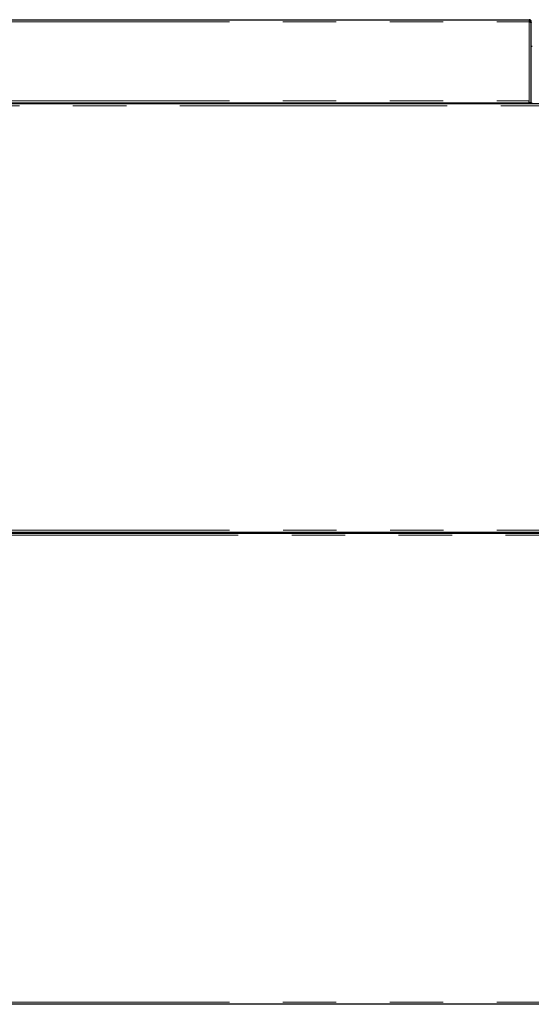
# Model space of a CAD drawing. Header units: millimetres. Extents: x 26 to 239, y 85 to 160.
# Tile 58 of 72: x 152 to 164, y 137 to 160. Entities that reach past the tile are written whole.
import ezdxf

# ---------------------------------------------------------------- set-up
doc = ezdxf.new("R2010")
doc.units = ezdxf.units.MM
doc.linetypes.add('PHANTOM', pattern=[12.7, 6.35, -1.27, 1.27, -1.27, 1.27, -1.27])

msp = doc.modelspace()

# ---------------------------------------------------------------- linework, layer by layer
at = {"color": 7, "linetype": 'Continuous', "lineweight": 25}
for p, q in [((150.527, 160.042), (163.997, 160.042)), ((163.997, 160.042), (163.997, 159.992)), ((164.047, 159.992), (164.022, 159.992)), ((164.022, 159.992), (164.022, 159.987)), ((164.047, 159.977), (164.047, 159.992)), ((164.047, 158.062), (164.047, 159.977)), ((164.067, 159.407), (164.047, 159.407)), ((187.408, 158.041), (150.502, 158.041)), ((150.527, 158.062), (163.997, 158.062)), ((151.925, 158.062), (151.925, 158.041)), ((152.029, 158.062), (152.029, 158.041)), ((152.081, 158.062), (152.081, 158.041)), ((161.873, 158.062), (161.873, 158.041)), ((161.925, 158.062), (161.925, 158.041)), ((162.029, 158.062), (162.029, 158.041)), ((162.081, 158.062), (162.081, 158.041)), ((163.997, 158.062), (163.997, 158.112)), ((164.047, 158.062), (163.997, 158.062)), ((164.047, 158.062), (164.067, 158.062)), ((150.502, 147.862), (187.408, 147.862)), ((150.527, 147.842), (169.787, 147.842)), ((169.787, 136.642), (150.527, 136.642))]:
    msp.add_line(p, q, dxfattribs=at)
at = {"color": 8, "linetype": 'PHANTOM', "lineweight": 18}
for p, q in [((150.527, 159.992), (163.997, 159.992)), ((163.997, 158.112), (163.997, 159.992)), ((150.527, 158.112), (163.997, 158.112)), ((187.453, 157.996), (150.532, 157.996)), ((150.532, 147.907), (187.453, 147.907)), ((169.787, 147.792), (150.527, 147.792)), ((150.527, 136.692), (169.787, 136.692))]:
    msp.add_line(p, q, dxfattribs=at)
at = {"color": 7, "linetype": 'Continuous', "lineweight": 25}
for points, knots in [([(164.047, 159.992), (164.046, 159.997), (164.045, 160.009), (164.036, 160.024), (164.023, 160.035), (164.009, 160.041), (164, 160.041), (163.997, 160.042)], [0, 0, 0, 0, 0.218156, 0.436323, 0.654487, 0.872646, 1, 1, 1, 1]), ([(164.022, 159.992), (164.021, 159.995), (164.021, 160), (164.016, 160.008), (164.009, 160.014), (164.002, 160.016), (163.998, 160.016), (163.997, 160.017)], [0, 0, 0, 0, 0.228382, 0.456736, 0.685025, 0.913341, 1, 1, 1, 1]), ([(163.997, 159.992), (164.002, 159.99), (164.014, 159.988), (164.029, 159.985), (164.04, 159.982), (164.046, 159.98), (164.047, 159.978), (164.047, 159.977)], [0, 0, 0, 0, 0.218151, 0.436329, 0.654487, 0.872652, 1, 1, 1, 1])]:
    msp.add_open_spline(points, degree=3, knots=knots, dxfattribs=at)

doc.saveas('drawing.dxf')
